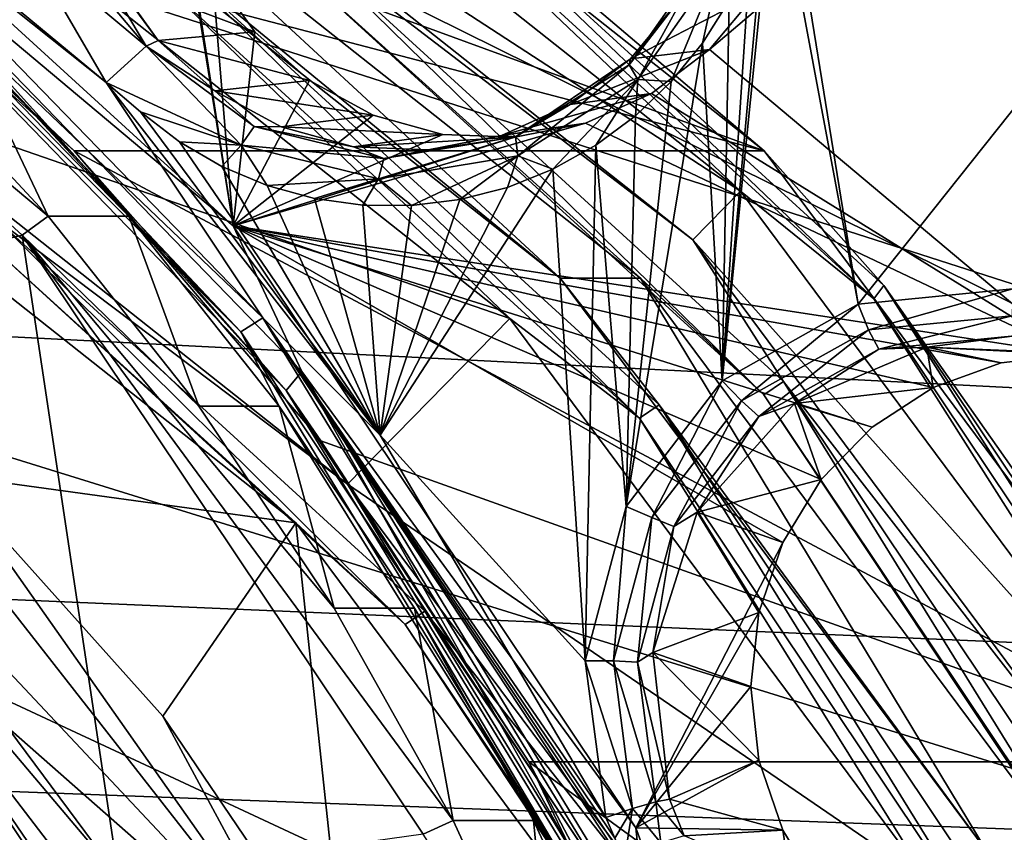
# Model space of a CAD drawing. Header units: metres. Extents: x -240 to 45, y -77 to 27.
# Tile 72 of 256: x -207.9 to -204.34, y 5.07 to 8. Entities that reach past the tile are written whole.
import ezdxf

# ---------------------------------------------------------------- set-up
doc = ezdxf.new("R2010")
doc.units = ezdxf.units.M
doc.layers.add('solid_MASSBILD_K_E_SW0001', color=7, linetype='CONTINUOUS')

msp = doc.modelspace()

# ---------------------------------------------------------------- linework, layer by layer
at = {"layer": 'solid_MASSBILD_K_E_SW0001'}
for points in [[(-203.436996, 9.568383, 272.01239), (-205.408524, 7.896308, 272.503967), (-204.097214, 6.794715, 272.177002)], [(-203.436996, 9.568383, 272.01239), (-205.238708, 8.099717, 272.461609), (-205.408524, 7.896308, 272.503967)], [(-207.872955, 8.267632, 271.572479), (-207.587326, 7.77727, 271.501282), (-209.591507, 9.435664, 272.000977)], [(-208.729507, 8.687093, 271.764557), (-209.591507, 9.435664, 272.000977), (-207.587326, 7.77727, 271.501282)], [(-209.843903, 9.223167, 273.919006), (-207.352112, 9.22317, 283.913055), (-205.211945, 7.530687, 283.379456)], [(-208.720001, 8.449208, 273.638794), (-209.843903, 9.223167, 273.919006), (-205.211945, 7.530687, 283.379456)], [(-206.639328, 8.742769, 283.838318), (-205.211945, 7.530687, 283.379456), (-207.352112, 9.22317, 283.913055)], [(-207.779572, 8.695085, 316.023956), (-214.642731, 9.184826, 308.521332), (-208.808517, 5.947654, 316.82254)], [(-207.519073, 8.831687, 284.160797), (-205.297104, 7.385469, 283.606812), (-207.397736, 9.048166, 284.130554)], [(-206.661972, 8.68248, 283.919495), (-207.397736, 9.048166, 284.130554), (-205.297104, 7.385469, 283.606812)], [(-207.12944, 7.259856, 272.933044), (-207.357712, 8.684589, 272.98996), (-209.046783, 9.010975, 273.411072)], [(-207.12944, 7.259856, 272.933044), (-209.046783, 9.010975, 273.411072), (-208.539917, 8.44378, 273.326141)], [(-209.799911, 8.969683, 270.507019), (-208.392075, 7.934038, 270.259064), (-207.796539, 7.295166, 270.110596)], [(-207.891266, 7.226406, 270.031128), (-209.799911, 8.969683, 270.507019), (-207.796539, 7.295166, 270.110596)], [(-207.891266, 7.226406, 270.031128), (-209.059174, 6.948033, 270.322327), (-209.799911, 8.969683, 270.507019)], [(-207.519073, 8.831687, 284.160797), (-205.468674, 7.208745, 283.649597), (-205.297104, 7.385469, 283.606812)], [(-206.909943, 8.312212, 283.981384), (-205.468674, 7.208745, 283.649597), (-207.519073, 8.831687, 284.160797)], [(-204.871384, 6.976561, 270.824127), (-205.173309, 8.587543, 270.899384), (-205.161545, 8.768639, 270.896454)], [(-204.871384, 6.976561, 270.824127), (-205.161545, 8.768639, 270.896454), (-203.915451, 8.180391, 270.585785)], [(-206.639328, 8.742769, 283.838318), (-206.661972, 8.68248, 283.919495), (-204.814819, 6.995944, 283.458954)], [(-204.779343, 7.044523, 283.374573), (-205.211945, 7.530687, 283.379456), (-206.639328, 8.742769, 283.838318)], [(-204.779343, 7.044523, 283.374573), (-206.639328, 8.742769, 283.838318), (-204.814819, 6.995944, 283.458954)], [(-207.779572, 8.695085, 316.023956), (-208.808517, 5.947654, 316.82254), (-201.608368, 5.640163, 324.326385)], [(-208.796432, 8.623674, 271.705139), (-208.729507, 8.687093, 271.764557), (-207.022415, 6.927816, 271.338928)], [(-207.022415, 6.927816, 271.338928), (-208.729507, 8.687093, 271.764557), (-207.587326, 7.77727, 271.501282)], [(-200.660675, 8.245149, 323.54306), (-207.779572, 8.695085, 316.023956), (-201.608368, 5.640163, 324.326385)], [(-207.12944, 7.259856, 272.933044), (-207.309326, 8.421197, 272.977875), (-207.357712, 8.684589, 272.98996)], [(-204.814819, 6.995944, 283.458954), (-206.661972, 8.68248, 283.919495), (-205.297104, 7.385469, 283.606812)], [(-207.667465, 8.660254, 283.991669), (-207.957764, 8.660254, 282.827332), (-205.948212, 7.071067, 282.326294)], [(-207.336304, 8.207787, 282.569305), (-205.948212, 7.071067, 282.326294), (-207.957764, 8.660254, 282.827332)], [(-205.657913, 7.071067, 283.490631), (-207.667465, 8.660254, 283.991669), (-205.948212, 7.071067, 282.326294)], [(-206.968063, 8.25189, 283.92038), (-207.667465, 8.660254, 283.991669), (-205.657913, 7.071067, 283.490631)], [(-207.101822, 6.877241, 271.282623), (-208.745209, 8.521398, 271.583862), (-208.796432, 8.623674, 271.705139)], [(-207.101822, 6.877241, 271.282623), (-208.796432, 8.623674, 271.705139), (-207.022415, 6.927816, 271.338928)], [(-205.363144, 6.699961, 270.946716), (-205.207062, 8.409234, 270.907806), (-205.173309, 8.587543, 270.899384)], [(-204.871384, 6.976561, 270.824127), (-205.363144, 6.699961, 270.946716), (-205.173309, 8.587543, 270.899384)], [(-207.101822, 6.877241, 271.282623), (-208.10173, 7.933996, 271.423401), (-208.745209, 8.521398, 271.583862)], [(-208.735794, 8.470511, 310.754974), (-202.929169, 6.605176, 317.858734), (-209.611923, 6.944836, 311.045685)], [(-208.735794, 8.470511, 310.754974), (-202.184402, 8.048244, 317.46521), (-202.929169, 6.605176, 317.858734)], [(-208.514206, 7.750126, 282.759949), (-206.129776, 6.92547, 282.165436), (-208.099838, 8.48506, 282.656616)], [(-207.394424, 8.147466, 282.508301), (-208.099838, 8.48506, 282.656616), (-206.129776, 6.92547, 282.165436)], [(-207.703735, 7.53068, 273.385406), (-208.720001, 8.449208, 273.638794), (-205.211945, 7.530687, 283.379456)], [(-208.579803, 8.357867, 273.449371), (-208.720001, 8.449208, 273.638794), (-207.703735, 7.53068, 273.385406)], [(-208.579803, 8.357867, 273.449371), (-206.937393, 6.665177, 273.039886), (-208.539917, 8.44378, 273.326141)], [(-207.12944, 7.259856, 272.933044), (-208.539917, 8.44378, 273.326141), (-206.88063, 6.73369, 272.912415)], [(-206.937393, 6.665177, 273.039886), (-206.88063, 6.73369, 272.912415), (-208.539917, 8.44378, 273.326141)], [(-207.12944, 7.259856, 272.933044), (-207.205338, 8.175508, 272.951965), (-207.309326, 8.421197, 272.977875)], [(-205.363144, 6.699961, 270.946716), (-205.26236, 8.236559, 270.9216), (-205.207062, 8.409234, 270.907806)], [(-208.579803, 8.357867, 273.449371), (-207.703735, 7.53068, 273.385406), (-206.937393, 6.665177, 273.039886)], [(-207.695999, 8.33163, 271.627319), (-207.443542, 7.90884, 271.564362), (-207.779373, 8.306255, 271.575531)], [(-207.695999, 8.33163, 271.627319), (-207.55983, 8.152598, 271.693359), (-207.399414, 7.928597, 271.653351)], [(-207.695999, 8.33163, 271.627319), (-207.399414, 7.928597, 271.653351), (-207.443542, 7.90884, 271.564362)], [(-207.779373, 8.306255, 271.575531), (-207.443542, 7.90884, 271.564362), (-207.872955, 8.267632, 271.572479)], [(-206.909943, 8.312212, 283.981384), (-206.968063, 8.25189, 283.92038), (-205.212524, 6.648995, 283.482666)], [(-205.141556, 6.697599, 283.540466), (-205.468674, 7.208745, 283.649597), (-206.909943, 8.312212, 283.981384)], [(-205.141556, 6.697599, 283.540466), (-206.909943, 8.312212, 283.981384), (-205.212524, 6.648995, 283.482666)], [(-207.443542, 7.90884, 271.564362), (-207.587326, 7.77727, 271.501282), (-207.872955, 8.267632, 271.572479)], [(-205.212524, 6.648995, 283.482666), (-206.968063, 8.25189, 283.92038), (-205.657913, 7.071067, 283.490631)], [(-205.698898, 7.841562, 271.129364), (-205.518402, 8.073875, 271.184357), (-205.416504, 8.243727, 271.05896)], [(-205.698898, 7.841562, 271.129364), (-205.416504, 8.243727, 271.05896), (-205.667801, 7.788091, 271.049072)], [(-205.416504, 8.243727, 271.05896), (-205.369202, 8.213312, 270.974609), (-205.667801, 7.788091, 271.049072)], [(-205.363144, 6.699961, 270.946716), (-205.338226, 8.072502, 270.940521), (-205.26236, 8.236559, 270.9216)], [(-207.336304, 8.207787, 282.569305), (-207.394424, 8.147466, 282.508301), (-205.661087, 6.564854, 282.076141)], [(-205.590134, 6.613458, 282.133942), (-205.948212, 7.071067, 282.326294), (-207.336304, 8.207787, 282.569305)], [(-205.590134, 6.613458, 282.133942), (-207.336304, 8.207787, 282.569305), (-205.661087, 6.564854, 282.076141)], [(-205.667801, 7.788091, 271.049072), (-205.369202, 8.213312, 270.974609), (-205.546631, 7.780251, 270.992462)], [(-205.369202, 8.213312, 270.974609), (-205.433472, 7.919619, 270.964264), (-205.546631, 7.780251, 270.992462)], [(-205.369202, 8.213312, 270.974609), (-205.338226, 8.072502, 270.940521), (-205.433472, 7.919619, 270.964264)], [(-204.313751, 7.032342, 270.685089), (-204.871384, 6.976561, 270.824127), (-203.915451, 8.180391, 270.585785)], [(-207.205338, 8.175508, 272.951965), (-207.050766, 7.959641, 272.913422), (-207.55983, 8.152598, 271.693359)], [(-207.050766, 7.959641, 272.913422), (-207.399414, 7.928597, 271.653351), (-207.55983, 8.152598, 271.693359)], [(-205.661087, 6.564854, 282.076141), (-207.394424, 8.147466, 282.508301), (-206.129776, 6.92547, 282.165436)], [(-207.12944, 7.259856, 272.933044), (-207.050766, 7.959641, 272.913422), (-207.205338, 8.175508, 272.951965)], [(-205.698898, 7.841562, 271.129364), (-205.694595, 7.862855, 271.228302), (-205.518402, 8.073875, 271.184357)], [(-205.238708, 8.099717, 272.461609), (-205.518402, 8.073875, 271.184357), (-205.694595, 7.862855, 271.228302)], [(-205.408524, 7.896308, 272.503967), (-205.238708, 8.099717, 272.461609), (-205.694595, 7.862855, 271.228302)], [(-205.363144, 6.699961, 270.946716), (-205.433472, 7.919619, 270.964264), (-205.338226, 8.072502, 270.940521)], [(-208.10173, 7.933996, 271.423401), (-207.796539, 7.295166, 270.110596), (-208.392075, 7.934038, 270.259064)], [(-208.10173, 7.933996, 271.423401), (-207.506195, 7.29512, 271.274933), (-207.796539, 7.295166, 270.110596)], [(-207.101822, 6.877241, 271.282623), (-207.506195, 7.29512, 271.274933), (-208.10173, 7.933996, 271.423401)], [(-206.853439, 7.784654, 272.864227), (-207.399414, 7.928597, 271.653351), (-207.050766, 7.959641, 272.913422)], [(-207.12944, 7.259856, 272.933044), (-206.853439, 7.784654, 272.864227), (-207.050766, 7.959641, 272.913422)], [(-207.443542, 7.90884, 271.564362), (-207.099869, 7.551498, 271.406128), (-207.587326, 7.77727, 271.501282)], [(-207.443542, 7.90884, 271.564362), (-207.399414, 7.928597, 271.653351), (-207.194656, 7.746999, 271.602295)], [(-207.443542, 7.90884, 271.564362), (-207.194656, 7.746999, 271.602295), (-207.053329, 7.617798, 271.467072)], [(-207.053329, 7.617798, 271.467072), (-207.099869, 7.551498, 271.406128), (-207.443542, 7.90884, 271.564362)], [(-206.853439, 7.784654, 272.864227), (-207.194656, 7.746999, 271.602295), (-207.399414, 7.928597, 271.653351)], [(-205.408524, 7.896308, 272.503967), (-205.694595, 7.862855, 271.228302), (-205.911942, 7.697535, 271.282501)], [(-205.618042, 7.736984, 272.556213), (-205.408524, 7.896308, 272.503967), (-205.911942, 7.697535, 271.282501)], [(-205.710297, 6.246927, 271.033295), (-205.546631, 7.780251, 270.992462), (-205.433472, 7.919619, 270.964264)], [(-205.363144, 6.699961, 270.946716), (-205.710297, 6.246927, 271.033295), (-205.433472, 7.919619, 270.964264)], [(-205.618042, 7.736984, 272.556213), (-204.097214, 6.794715, 272.177002), (-205.408524, 7.896308, 272.503967)], [(-206.109131, 7.581387, 271.231659), (-205.911942, 7.697535, 271.282501), (-205.694595, 7.862855, 271.228302)], [(-206.109131, 7.581387, 271.231659), (-205.694595, 7.862855, 271.228302), (-205.698898, 7.841562, 271.129364)], [(-206.109131, 7.581387, 271.231659), (-205.698898, 7.841562, 271.129364), (-206.101547, 7.513, 271.157196)], [(-205.698898, 7.841562, 271.129364), (-205.667801, 7.788091, 271.049072), (-206.101547, 7.513, 271.157196)], [(-206.101547, 7.513, 271.157196), (-205.667801, 7.788091, 271.049072), (-205.974197, 7.464305, 271.099091)], [(-205.667801, 7.788091, 271.049072), (-205.819153, 7.55078, 271.060425), (-205.974197, 7.464305, 271.099091)], [(-205.667801, 7.788091, 271.049072), (-205.675858, 7.656669, 271.024689), (-205.819153, 7.55078, 271.060425)], [(-205.667801, 7.788091, 271.049072), (-205.546631, 7.780251, 270.992462), (-205.675858, 7.656669, 271.024689)], [(-206.598709, 6.503521, 271.254791), (-207.587326, 7.77727, 271.501282), (-207.463684, 7.671338, 271.470459)], [(-207.099869, 7.551498, 271.406128), (-207.463684, 7.671338, 271.470459), (-207.587326, 7.77727, 271.501282)], [(-207.022415, 6.927816, 271.338928), (-207.587326, 7.77727, 271.501282), (-206.598709, 6.503521, 271.254791)], [(-206.853439, 7.784654, 272.864227), (-206.623489, 7.65941, 272.806885), (-207.194656, 7.746999, 271.602295)], [(-207.12944, 7.259856, 272.933044), (-206.623489, 7.65941, 272.806885), (-206.853439, 7.784654, 272.864227)], [(-205.710297, 6.246927, 271.033295), (-205.675858, 7.656669, 271.024689), (-205.546631, 7.780251, 270.992462)], [(-208.514206, 7.750126, 282.759949), (-206.715683, 6.327235, 282.311523), (-206.129776, 6.92547, 282.165436)], [(-207.986069, 7.283407, 282.600647), (-206.715683, 6.327235, 282.311523), (-208.514206, 7.750126, 282.759949)], [(-206.623489, 7.65941, 272.806885), (-206.955826, 7.61691, 271.542755), (-207.194656, 7.746999, 271.602295)], [(-207.053329, 7.617798, 271.467072), (-207.194656, 7.746999, 271.602295), (-206.955826, 7.61691, 271.542755)], [(-205.618042, 7.736984, 272.556213), (-205.911942, 7.697535, 271.282501), (-206.159546, 7.586204, 271.344208)], [(-205.856339, 7.629843, 272.615601), (-205.618042, 7.736984, 272.556213), (-206.159546, 7.586204, 271.344208)], [(-205.856339, 7.629843, 272.615601), (-204.097214, 6.794715, 272.177002), (-205.618042, 7.736984, 272.556213)], [(-206.109131, 7.581387, 271.231659), (-206.159546, 7.586204, 271.344208), (-205.911942, 7.697535, 271.282501)], [(-206.598709, 6.503521, 271.254791), (-207.463684, 7.671338, 271.470459), (-207.323334, 7.563163, 271.435455)], [(-207.099869, 7.551498, 271.406128), (-207.323334, 7.563163, 271.435455), (-207.463684, 7.671338, 271.470459)], [(-207.12944, 7.259856, 272.933044), (-206.372253, 7.590008, 272.744232), (-206.623489, 7.65941, 272.806885)], [(-206.623489, 7.65941, 272.806885), (-206.372253, 7.590008, 272.744232), (-206.955826, 7.61691, 271.542755)], [(-205.710297, 6.246927, 271.033295), (-205.819153, 7.55078, 271.060425), (-205.675858, 7.656669, 271.024689)], [(-207.12944, 7.259856, 272.933044), (-204.097214, 6.794715, 272.177002), (-205.856339, 7.629843, 272.615601)], [(-207.12944, 7.259856, 272.933044), (-205.856339, 7.629843, 272.615601), (-206.112015, 7.579962, 272.679352)], [(-207.053329, 7.617798, 271.467072), (-206.584747, 7.502811, 271.35025), (-207.099869, 7.551498, 271.406128)], [(-207.053329, 7.617798, 271.467072), (-206.955826, 7.61691, 271.542755), (-206.694901, 7.544855, 271.477692)], [(-207.053329, 7.617798, 271.467072), (-206.694901, 7.544855, 271.477692), (-206.584747, 7.502811, 271.35025)], [(-206.372253, 7.590008, 272.744232), (-206.694901, 7.544855, 271.477692), (-206.955826, 7.61691, 271.542755)], [(-206.112015, 7.579962, 272.679352), (-205.856339, 7.629843, 272.615601), (-206.159546, 7.586204, 271.344208)], [(-208.164612, 6.360827, 277.828888), (-206.902603, 6.187175, 282.152008), (-208.660965, 7.577717, 282.590393)], [(-208.044189, 7.223117, 282.539581), (-208.660965, 7.577717, 282.590393), (-206.902603, 6.187175, 282.152008)], [(-207.12944, 7.259856, 272.933044), (-206.112015, 7.579962, 272.679352), (-206.372253, 7.590008, 272.744232)], [(-206.372253, 7.590008, 272.744232), (-206.112015, 7.579962, 272.679352), (-206.694901, 7.544855, 271.477692)], [(-206.112015, 7.579962, 272.679352), (-206.424957, 7.534445, 271.4104), (-206.694901, 7.544855, 271.477692)], [(-206.109131, 7.581387, 271.231659), (-206.101547, 7.513, 271.157196), (-206.604416, 7.42992, 271.282593)], [(-206.584747, 7.502811, 271.35025), (-206.109131, 7.581387, 271.231659), (-206.604416, 7.42992, 271.282593)], [(-206.584747, 7.502811, 271.35025), (-206.424957, 7.534445, 271.4104), (-206.159546, 7.586204, 271.344208)], [(-206.584747, 7.502811, 271.35025), (-206.159546, 7.586204, 271.344208), (-206.109131, 7.581387, 271.231659)], [(-206.112015, 7.579962, 272.679352), (-206.159546, 7.586204, 271.344208), (-206.424957, 7.534445, 271.4104)], [(-206.598709, 6.503521, 271.254791), (-207.323334, 7.563163, 271.435455), (-207.169876, 7.474267, 271.397186)], [(-207.099869, 7.551498, 271.406128), (-207.169876, 7.474267, 271.397186), (-207.323334, 7.563163, 271.435455)], [(-207.099869, 7.551498, 271.406128), (-207.006119, 7.405671, 271.356354), (-207.169876, 7.474267, 271.397186)], [(-207.099869, 7.551498, 271.406128), (-206.604416, 7.42992, 271.282593), (-207.006119, 7.405671, 271.356354)], [(-206.584747, 7.502811, 271.35025), (-206.604416, 7.42992, 271.282593), (-207.099869, 7.551498, 271.406128)], [(-206.584747, 7.502811, 271.35025), (-206.694901, 7.544855, 271.477692), (-206.424957, 7.534445, 271.4104)], [(-205.857422, 5.689352, 271.069977), (-205.974197, 7.464305, 271.099091), (-205.819153, 7.55078, 271.060425)], [(-205.710297, 6.246927, 271.033295), (-205.857422, 5.689352, 271.069977), (-205.819153, 7.55078, 271.060425)], [(-207.703735, 7.53068, 273.385406), (-205.211945, 7.530687, 283.379456), (-203.569733, 5.325, 282.970001)], [(-206.812485, 6.4833, 273.163208), (-207.703735, 7.53068, 273.385406), (-203.569733, 5.325, 282.970001)], [(-206.937393, 6.665177, 273.039886), (-207.703735, 7.53068, 273.385406), (-206.812485, 6.4833, 273.163208)], [(-206.604416, 7.42992, 271.282593), (-206.101547, 7.513, 271.157196), (-206.484863, 7.333272, 271.22641)], [(-206.101547, 7.513, 271.157196), (-206.309814, 7.354654, 271.18277), (-206.484863, 7.333272, 271.22641)], [(-206.101547, 7.513, 271.157196), (-206.138596, 7.398582, 271.140076), (-206.309814, 7.354654, 271.18277)], [(-206.101547, 7.513, 271.157196), (-205.974197, 7.464305, 271.099091), (-206.138596, 7.398582, 271.140076)], [(-204.779343, 7.044523, 283.374573), (-203.569733, 5.325, 282.970001), (-205.211945, 7.530687, 283.379456)], [(-206.598709, 6.503521, 271.254791), (-207.169876, 7.474267, 271.397186), (-207.006119, 7.405671, 271.356354)], [(-206.598709, 6.503521, 271.254791), (-206.138596, 7.398582, 271.140076), (-205.974197, 7.464305, 271.099091)], [(-205.857422, 5.689352, 271.069977), (-206.598709, 6.503521, 271.254791), (-205.974197, 7.464305, 271.099091)], [(-206.604416, 7.42992, 271.282593), (-206.83551, 7.358926, 271.313812), (-207.006119, 7.405671, 271.356354)], [(-206.598709, 6.503521, 271.254791), (-207.006119, 7.405671, 271.356354), (-206.83551, 7.358926, 271.313812)], [(-206.604416, 7.42992, 271.282593), (-206.660965, 7.334714, 271.270294), (-206.83551, 7.358926, 271.313812)], [(-206.604416, 7.42992, 271.282593), (-206.484863, 7.333272, 271.22641), (-206.660965, 7.334714, 271.270294)], [(-206.598709, 6.503521, 271.254791), (-206.309814, 7.354654, 271.18277), (-206.138596, 7.398582, 271.140076)], [(-205.468674, 7.208745, 283.649597), (-203.685867, 5.218668, 283.205078), (-205.297104, 7.385469, 283.606812)], [(-204.814819, 6.995944, 283.458954), (-205.297104, 7.385469, 283.606812), (-203.685867, 5.218668, 283.205078)], [(-206.598709, 6.503521, 271.254791), (-206.83551, 7.358926, 271.313812), (-206.660965, 7.334714, 271.270294)], [(-206.598709, 6.503521, 271.254791), (-206.660965, 7.334714, 271.270294), (-206.484863, 7.333272, 271.22641)], [(-206.598709, 6.503521, 271.254791), (-206.484863, 7.333272, 271.22641), (-206.309814, 7.354654, 271.18277)], [(-207.891266, 7.226406, 270.031128), (-207.796539, 7.295166, 270.110596), (-207.252808, 6.608957, 269.975006)], [(-207.506195, 7.29512, 271.274933), (-207.252808, 6.608957, 269.975006), (-207.796539, 7.295166, 270.110596)], [(-207.506195, 7.29512, 271.274933), (-206.962463, 6.608908, 271.139374), (-207.252808, 6.608957, 269.975006)], [(-207.101822, 6.877241, 271.282623), (-206.962463, 6.608908, 271.139374), (-207.506195, 7.29512, 271.274933)], [(-208.044189, 7.223117, 282.539581), (-206.507492, 5.820057, 282.156464), (-207.986069, 7.283407, 282.600647)], [(-207.986069, 7.283407, 282.600647), (-206.436569, 5.868636, 282.214325), (-206.715683, 6.327235, 282.311523)], [(-206.507492, 5.820057, 282.156464), (-206.436569, 5.868636, 282.214325), (-207.986069, 7.283407, 282.600647)], [(-207.12944, 7.259856, 272.933044), (-205.144073, 6.116798, 272.438019), (-205.005615, 6.343863, 272.403503)], [(-205.674561, 5.086719, 272.570282), (-205.144073, 6.116798, 272.438019), (-207.12944, 7.259856, 272.933044)], [(-207.12944, 7.259856, 272.933044), (-205.005615, 6.343863, 272.403503), (-204.821777, 6.533336, 272.357666)], [(-207.12944, 7.259856, 272.933044), (-204.821777, 6.533336, 272.357666), (-204.601334, 6.676122, 272.302704)], [(-207.12944, 7.259856, 272.933044), (-204.601334, 6.676122, 272.302704), (-204.355576, 6.764724, 272.241425)], [(-207.12944, 7.259856, 272.933044), (-204.355576, 6.764724, 272.241425), (-204.097214, 6.794715, 272.177002)], [(-205.674561, 5.086719, 272.570282), (-207.12944, 7.259856, 272.933044), (-206.88063, 6.73369, 272.912415)], [(-207.891266, 7.226406, 270.031128), (-207.543304, 4.908993, 269.944366), (-209.059174, 6.948033, 270.322327)], [(-208.044189, 7.223117, 282.539581), (-206.902603, 6.187175, 282.152008), (-206.507492, 5.820057, 282.156464)], [(-207.891266, 7.226406, 270.031128), (-207.252808, 6.608957, 269.975006), (-206.76442, 5.879868, 269.853241)], [(-207.891266, 7.226406, 270.031128), (-206.76442, 5.879868, 269.853241), (-206.334534, 5.112625, 269.746063)], [(-206.443039, 5.063011, 269.670044), (-207.891266, 7.226406, 270.031128), (-206.334534, 5.112625, 269.746063)], [(-206.443039, 5.063011, 269.670044), (-207.543304, 4.908993, 269.944366), (-207.891266, 7.226406, 270.031128)], [(-205.468674, 7.208745, 283.649597), (-203.895981, 5.093744, 283.257477), (-203.685867, 5.218668, 283.205078)], [(-205.141556, 6.697599, 283.540466), (-203.895981, 5.093744, 283.257477), (-205.468674, 7.208745, 283.649597)], [(-205.657913, 7.071067, 283.490631), (-205.948212, 7.071067, 282.326294), (-204.406235, 5, 281.941833)], [(-205.590134, 6.613458, 282.133942), (-204.406235, 5, 281.941833), (-205.948212, 7.071067, 282.326294)], [(-204.115936, 5, 283.106171), (-205.657913, 7.071067, 283.490631), (-204.406235, 5, 281.941833)], [(-205.212524, 6.648995, 283.482666), (-205.657913, 7.071067, 283.490631), (-204.115936, 5, 283.106171)], [(-204.779343, 7.044523, 283.374573), (-204.814819, 6.995944, 283.458954), (-203.412964, 4.90283, 283.109436)], [(-203.367752, 4.936874, 283.022614), (-203.569733, 5.325, 282.970001), (-204.779343, 7.044523, 283.374573)], [(-203.367752, 4.936874, 283.022614), (-204.779343, 7.044523, 283.374573), (-203.412964, 4.90283, 283.109436)], [(-204.834488, 6.883874, 270.841309), (-204.871384, 6.976561, 270.824127), (-204.313751, 7.032342, 270.685089)], [(-204.315399, 6.934763, 270.711884), (-204.834488, 6.883874, 270.841309), (-204.313751, 7.032342, 270.685089)], [(-205.292831, 6.627642, 270.955566), (-205.363144, 6.699961, 270.946716), (-204.871384, 6.976561, 270.824127)], [(-204.834488, 6.883874, 270.841309), (-205.292831, 6.627642, 270.955566), (-204.871384, 6.976561, 270.824127)], [(-203.412964, 4.90283, 283.109436), (-204.814819, 6.995944, 283.458954), (-203.685867, 5.218668, 283.205078)], [(-209.611923, 6.944836, 311.045685), (-203.511902, 5.051954, 318.16745), (-210.302948, 5.307045, 311.267059)], [(-209.611923, 6.944836, 311.045685), (-202.929169, 6.605176, 317.858734), (-203.511902, 5.051954, 318.16745)], [(-208.798065, 6.392951, 270.296448), (-209.059174, 6.948033, 270.322327), (-207.543304, 4.908993, 269.944366)], [(-204.796814, 6.814102, 270.904449), (-204.834488, 6.883874, 270.841309), (-204.315399, 6.934763, 270.711884)], [(-204.305878, 6.862232, 270.782043), (-204.796814, 6.814102, 270.904449), (-204.315399, 6.934763, 270.711884)], [(-207.101822, 6.877241, 271.282623), (-207.022415, 6.927816, 271.338928), (-205.737976, 4.821157, 271.018677)], [(-207.022415, 6.927816, 271.338928), (-206.598709, 6.503521, 271.254791), (-205.782974, 5.124212, 271.051392)], [(-205.750488, 5.048565, 271.043243), (-207.022415, 6.927816, 271.338928), (-205.782974, 5.124212, 271.051392)], [(-205.673279, 4.88668, 271.023987), (-205.737976, 4.821157, 271.018677), (-207.022415, 6.927816, 271.338928)], [(-205.716141, 4.97376, 271.034637), (-205.673279, 4.88668, 271.023987), (-207.022415, 6.927816, 271.338928)], [(-205.750488, 5.048565, 271.043243), (-205.716141, 4.97376, 271.034637), (-207.022415, 6.927816, 271.338928)], [(-206.715683, 6.327235, 282.311523), (-204.61882, 4.893108, 281.788727), (-206.129776, 6.92547, 282.165436)], [(-205.661087, 6.564854, 282.076141), (-206.129776, 6.92547, 282.165436), (-204.61882, 4.893108, 281.788727)], [(-205.826752, 4.785961, 270.964722), (-206.962463, 6.608908, 271.139374), (-207.101822, 6.877241, 271.282623)], [(-205.826752, 4.785961, 270.964722), (-207.101822, 6.877241, 271.282623), (-205.737976, 4.821157, 271.018677)], [(-205.230301, 6.571764, 271.012543), (-205.292831, 6.627642, 270.955566), (-204.834488, 6.883874, 270.841309)], [(-204.796814, 6.814102, 270.904449), (-205.230301, 6.571764, 271.012543), (-204.834488, 6.883874, 270.841309)], [(-204.305878, 6.862232, 270.782043), (-204.62352, 6.821342, 270.961243), (-204.796814, 6.814102, 270.904449)], [(-204.305878, 6.862232, 270.782043), (-204.106415, 6.799451, 270.832306), (-204.62352, 6.821342, 270.961243)], [(-204.796814, 6.814102, 270.904449), (-205.101929, 6.617904, 271.080536), (-205.230301, 6.571764, 271.012543)], [(-204.601334, 6.676122, 272.302704), (-205.101929, 6.617904, 271.080536), (-204.62352, 6.821342, 270.961243)], [(-204.796814, 6.814102, 270.904449), (-204.62352, 6.821342, 270.961243), (-205.101929, 6.617904, 271.080536)], [(-204.097214, 6.794715, 272.177002), (-204.62352, 6.821342, 270.961243), (-204.106415, 6.799451, 270.832306)], [(-204.355576, 6.764724, 272.241425), (-204.601334, 6.676122, 272.302704), (-204.62352, 6.821342, 270.961243)], [(-204.097214, 6.794715, 272.177002), (-204.355576, 6.764724, 272.241425), (-204.62352, 6.821342, 270.961243)], [(-206.937393, 6.665177, 273.039886), (-205.70163, 4.638267, 272.731781), (-206.88063, 6.73369, 272.912415)], [(-205.674561, 5.086719, 272.570282), (-206.88063, 6.73369, 272.912415), (-205.632156, 4.685945, 272.601135)], [(-205.70163, 4.638267, 272.731781), (-205.632156, 4.685945, 272.601135), (-206.88063, 6.73369, 272.912415)], [(-208.531158, 4.135746, 271.585602), (-209.270416, 6.702248, 270.52594), (-207.808868, 4.739189, 270.16153)], [(-208.798065, 6.392951, 270.296448), (-207.808868, 4.739189, 270.16153), (-209.270416, 6.702248, 270.52594)], [(-205.617279, 6.206957, 271.036469), (-205.710297, 6.246927, 271.033295), (-205.363144, 6.699961, 270.946716)], [(-205.292831, 6.627642, 270.955566), (-205.617279, 6.206957, 271.036469), (-205.363144, 6.699961, 270.946716)], [(-205.141556, 6.697599, 283.540466), (-205.212524, 6.648995, 283.482666), (-203.880188, 4.659684, 283.150482)], [(-203.799484, 4.693746, 283.205841), (-203.895981, 5.093744, 283.257477), (-205.141556, 6.697599, 283.540466)], [(-203.799484, 4.693746, 283.205841), (-205.141556, 6.697599, 283.540466), (-203.880188, 4.659684, 283.150482)], [(-206.937393, 6.665177, 273.039886), (-206.812485, 6.4833, 273.163208), (-206.061523, 5.324989, 272.975952)], [(-206.937393, 6.665177, 273.039886), (-206.061523, 5.324989, 272.975952), (-205.70163, 4.638267, 272.731781)], [(-204.601334, 6.676122, 272.302704), (-204.821777, 6.533336, 272.357666), (-205.101929, 6.617904, 271.080536)], [(-205.53717, 6.173889, 271.08905), (-205.617279, 6.206957, 271.036469), (-205.292831, 6.627642, 270.955566)], [(-205.230301, 6.571764, 271.012543), (-205.53717, 6.173889, 271.08905), (-205.292831, 6.627642, 270.955566)], [(-205.005615, 6.343863, 272.403503), (-205.453598, 6.226582, 271.168213), (-205.101929, 6.617904, 271.080536)], [(-205.230301, 6.571764, 271.012543), (-205.101929, 6.617904, 271.080536), (-205.453598, 6.226582, 271.168213)], [(-203.880188, 4.659684, 283.150482), (-205.212524, 6.648995, 283.482666), (-204.115936, 5, 283.106171)], [(-204.821777, 6.533336, 272.357666), (-205.005615, 6.343863, 272.403503), (-205.101929, 6.617904, 271.080536)], [(-206.962463, 6.608908, 271.139374), (-206.76442, 5.879868, 269.853241), (-207.252808, 6.608957, 269.975006)], [(-206.962463, 6.608908, 271.139374), (-206.474075, 5.879816, 271.017578), (-206.76442, 5.879868, 269.853241)], [(-205.826752, 4.785961, 270.964722), (-206.474075, 5.879816, 271.017578), (-206.962463, 6.608908, 271.139374)], [(-205.590134, 6.613458, 282.133942), (-205.661087, 6.564854, 282.076141), (-204.345612, 4.600717, 281.748138)], [(-204.264923, 4.634779, 281.803528), (-204.406235, 5, 281.941833), (-205.590134, 6.613458, 282.133942)], [(-204.264923, 4.634779, 281.803528), (-205.590134, 6.613458, 282.133942), (-204.345612, 4.600717, 281.748138)], [(-204.345612, 4.600717, 281.748138), (-205.661087, 6.564854, 282.076141), (-204.61882, 4.893108, 281.788727)], [(-205.230301, 6.571764, 271.012543), (-205.453598, 6.226582, 271.168213), (-205.53717, 6.173889, 271.08905)], [(-206.061523, 5.324989, 272.975952), (-206.812485, 6.4833, 273.163208), (-203.569733, 5.325, 282.970001)], [(-205.857422, 5.689352, 271.069977), (-205.782974, 5.124212, 271.051392), (-206.598709, 6.503521, 271.254791)], [(-207.517044, 4.480246, 269.977051), (-207.808868, 4.739189, 270.16153), (-208.798065, 6.392951, 270.296448)], [(-207.517044, 4.480246, 269.977051), (-208.798065, 6.392951, 270.296448), (-207.543304, 4.908993, 269.944366)], [(-208.164612, 6.360827, 277.828888), (-208.255524, 6.28823, 277.748505), (-206.834595, 4.472183, 277.394226)], [(-208.164612, 6.360827, 277.828888), (-207.383545, 5.489867, 277.634155), (-206.902603, 6.187175, 282.152008)], [(-206.834595, 4.472183, 277.394226), (-207.383545, 5.489867, 277.634155), (-208.164612, 6.360827, 277.828888)], [(-205.005615, 6.343863, 272.403503), (-205.144073, 6.116798, 272.438019), (-205.453598, 6.226582, 271.168213)], [(-206.715683, 6.327235, 282.311523), (-205.335785, 4.472946, 281.967468), (-204.61882, 4.893108, 281.788727)], [(-206.436569, 5.868636, 282.214325), (-205.335785, 4.472946, 281.967468), (-206.715683, 6.327235, 282.311523)], [(-208.361542, 6.098714, 277.774933), (-206.834595, 4.472183, 277.394226), (-208.255524, 6.28823, 277.748505)], [(-205.756073, 5.688951, 271.071075), (-205.857422, 5.689352, 271.069977), (-205.710297, 6.246927, 271.033295)], [(-205.617279, 6.206957, 271.036469), (-205.756073, 5.688951, 271.071075), (-205.710297, 6.246927, 271.033295)], [(-205.230072, 5.863458, 272.459473), (-205.6138, 5.7194, 271.20816), (-205.453598, 6.226582, 271.168213)], [(-205.53717, 6.173889, 271.08905), (-205.453598, 6.226582, 271.168213), (-205.6138, 5.7194, 271.20816)], [(-205.144073, 6.116798, 272.438019), (-205.230072, 5.863458, 272.459473), (-205.453598, 6.226582, 271.168213)], [(-207.383545, 5.489867, 277.634155), (-206.723938, 4.51805, 277.469696), (-206.902603, 6.187175, 282.152008)], [(-206.723938, 4.51805, 277.469696), (-205.553375, 4.374988, 281.815613), (-206.902603, 6.187175, 282.152008)], [(-206.507492, 5.820057, 282.156464), (-206.902603, 6.187175, 282.152008), (-205.553375, 4.374988, 281.815613)], [(-205.668427, 5.683971, 271.121765), (-205.756073, 5.688951, 271.071075), (-205.617279, 6.206957, 271.036469)], [(-205.53717, 6.173889, 271.08905), (-205.668427, 5.683971, 271.121765), (-205.617279, 6.206957, 271.036469)], [(-205.53717, 6.173889, 271.08905), (-205.6138, 5.7194, 271.20816), (-205.668427, 5.683971, 271.121765)], [(-205.674561, 5.086719, 272.570282), (-205.230072, 5.863458, 272.459473), (-205.144073, 6.116798, 272.438019)], [(-208.361542, 6.098714, 277.774933), (-208.467682, 5.909267, 277.801392), (-206.834595, 4.472183, 277.394226)], [(-208.808517, 5.947654, 316.82254), (-209.438614, 3.018443, 317.311554), (-202.188751, 2.862478, 324.806091)], [(-201.608368, 5.640163, 324.326385), (-208.808517, 5.947654, 316.82254), (-202.188751, 2.862478, 324.806091)], [(-208.467682, 5.909267, 277.801392), (-208.559357, 5.837422, 277.721191), (-207.258514, 4.138144, 277.396851)], [(-207.153809, 4.194266, 277.473816), (-208.467682, 5.909267, 277.801392), (-207.258514, 4.138144, 277.396851)], [(-206.834595, 4.472183, 277.394226), (-208.467682, 5.909267, 277.801392), (-207.153809, 4.194266, 277.473816)], [(-206.474075, 5.879816, 271.017578), (-206.334534, 5.112625, 269.746063), (-206.76442, 5.879868, 269.853241)], [(-206.507492, 5.820057, 282.156464), (-205.341263, 4.078756, 281.865692), (-206.436569, 5.868636, 282.214325)], [(-206.474075, 5.879816, 271.017578), (-206.044189, 5.112567, 270.9104), (-206.334534, 5.112625, 269.746063)], [(-205.826752, 4.785961, 270.964722), (-206.044189, 5.112567, 270.9104), (-206.474075, 5.879816, 271.017578)], [(-206.436569, 5.868636, 282.214325), (-205.26059, 4.1128, 281.921112), (-205.335785, 4.472946, 281.967468)], [(-205.341263, 4.078756, 281.865692), (-205.26059, 4.1128, 281.921112), (-206.436569, 5.868636, 282.214325)], [(-209.821533, 5.745258, 272.271698), (-207.258514, 4.138144, 277.396851), (-208.559357, 5.837422, 277.721191)], [(-205.674561, 5.086719, 272.570282), (-205.259186, 5.597071, 272.466736), (-205.230072, 5.863458, 272.459473)], [(-205.230072, 5.863458, 272.459473), (-205.259186, 5.597071, 272.466736), (-205.6138, 5.7194, 271.20816)], [(-206.507492, 5.820057, 282.156464), (-205.553375, 4.374988, 281.815613), (-205.341263, 4.078756, 281.865692)], [(-209.821533, 5.745258, 272.271698), (-208.56868, 4.062533, 271.95932), (-207.258514, 4.138144, 277.396851)], [(-205.687057, 5.156289, 271.053864), (-205.782974, 5.124212, 271.051392), (-205.857422, 5.689352, 271.069977)], [(-205.756073, 5.688951, 271.071075), (-205.687057, 5.156289, 271.053864), (-205.857422, 5.689352, 271.069977)], [(-205.668427, 5.683971, 271.121765), (-205.6138, 5.7194, 271.20816), (-205.553055, 5.189708, 271.192993)], [(-205.230072, 5.330705, 272.459473), (-205.553055, 5.189708, 271.192993), (-205.6138, 5.7194, 271.20816)], [(-205.259186, 5.597071, 272.466736), (-205.230072, 5.330705, 272.459473), (-205.6138, 5.7194, 271.20816)], [(-205.603149, 5.180191, 271.105499), (-205.687057, 5.156289, 271.053864), (-205.756073, 5.688951, 271.071075)], [(-205.668427, 5.683971, 271.121765), (-205.603149, 5.180191, 271.105499), (-205.756073, 5.688951, 271.071075)], [(-205.668427, 5.683971, 271.121765), (-205.553055, 5.189708, 271.192993), (-205.603149, 5.180191, 271.105499)], [(-205.674561, 5.086719, 272.570282), (-205.230072, 5.330705, 272.459473), (-205.259186, 5.597071, 272.466736)], [(-206.834595, 4.472183, 277.394226), (-206.723938, 4.51805, 277.469696), (-207.383545, 5.489867, 277.634155)], [(-210.302948, 5.307045, 311.267059), (-203.926178, 3.414122, 318.388184), (-210.798737, 3.583718, 311.420258)], [(-210.302948, 5.307045, 311.267059), (-203.511902, 5.051954, 318.16745), (-203.926178, 3.414122, 318.388184)], [(-206.061523, 5.324989, 272.975952), (-203.569733, 5.325, 282.970001), (-202.537399, 2.756422, 282.712616)], [(-205.463684, 4.075563, 272.826904), (-206.061523, 5.324989, 272.975952), (-202.537399, 2.756422, 282.712616)], [(-205.70163, 4.638267, 272.731781), (-206.061523, 5.324989, 272.975952), (-205.463684, 4.075563, 272.826904)], [(-205.674561, 5.086719, 272.570282), (-205.144104, 5.077473, 272.438019), (-205.230072, 5.330705, 272.459473)], [(-205.230072, 5.330705, 272.459473), (-205.144104, 5.077473, 272.438019), (-205.553055, 5.189708, 271.192993)], [(-205.687057, 5.156289, 271.053864), (-205.750488, 5.048565, 271.043243), (-205.782974, 5.124212, 271.051392)], [(-205.687057, 5.156289, 271.053864), (-205.716141, 4.97376, 271.034637), (-205.750488, 5.048565, 271.043243)], [(-205.584152, 5.03225, 271.061768), (-205.716141, 4.97376, 271.034637), (-205.687057, 5.156289, 271.053864)], [(-205.584152, 5.03225, 271.061768), (-205.687057, 5.156289, 271.053864), (-205.603149, 5.180191, 271.105499)], [(-205.603149, 5.180191, 271.105499), (-205.553055, 5.189708, 271.192993), (-205.500244, 5.057667, 271.179626)], [(-205.584152, 5.03225, 271.061768), (-205.603149, 5.180191, 271.105499), (-205.500244, 5.057667, 271.179626)], [(-205.144104, 5.077473, 272.438019), (-205.500244, 5.057667, 271.179626), (-205.553055, 5.189708, 271.192993)], [(-206.443039, 5.063011, 269.670044), (-206.334534, 5.112625, 269.746063), (-205.965942, 4.312191, 269.654175)], [(-206.044189, 5.112567, 270.9104), (-205.965942, 4.312191, 269.654175), (-206.334534, 5.112625, 269.746063)], [(-206.044189, 5.112567, 270.9104), (-205.675613, 4.31213, 270.818512), (-205.965942, 4.312191, 269.654175)], [(-205.826752, 4.785961, 270.964722), (-205.675613, 4.31213, 270.818512), (-206.044189, 5.112567, 270.9104)], [(-204.766678, 2.617864, 272.343933), (-205.144104, 5.077473, 272.438019), (-205.674561, 5.086719, 272.570282)], [(-204.766678, 2.617864, 272.343933), (-205.674561, 5.086719, 272.570282), (-205.632156, 4.685945, 272.601135)], [(-205.0056, 4.850319, 272.403503), (-205.500244, 5.057667, 271.179626), (-205.144104, 5.077473, 272.438019)], [(-204.766678, 2.617864, 272.343933), (-205.0056, 4.850319, 272.403503), (-205.144104, 5.077473, 272.438019)]]:
    msp.add_3dface(points, dxfattribs=at)

doc.saveas('drawing.dxf')
